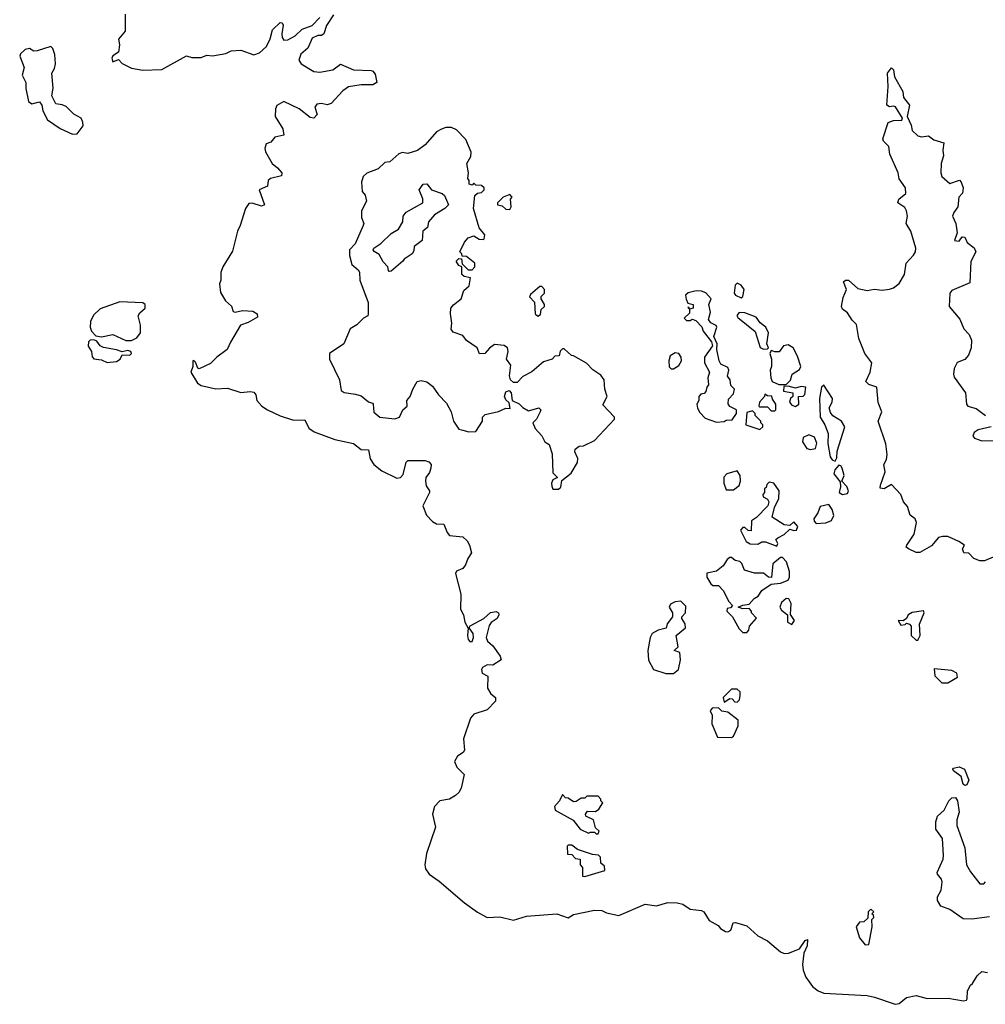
# Model space of a CAD drawing. Extents: x 2551545 to 2886624, y 315747 to 489036.
# Tile 10 of 119: x 2568630 to 2573763, y 356694 to 361929. Entities that reach past the tile are written whole.
import ezdxf

# ---------------------------------------------------------------- set-up
doc = ezdxf.new("R2010")
doc.units = 0

msp = doc.modelspace()

# ---------------------------------------------------------------- linework, layer by layer
at = {"layer": '0CON10XD'}
for points in [[(2569190.6, 361959.4), (2569191.1, 361868.9), (2569155.8, 361825), (2569160, 361795), (2569155, 361757.5), (2569125, 361736.7), (2569120, 361725), (2569124.5, 361704.5), (2569155, 361717.5), (2569175.6, 361695.6), (2569225, 361671.4), (2569285, 361660.8), (2569385, 361664.2), (2569517, 361737), (2569545, 361727.5), (2569595, 361727.5), (2569625, 361740), (2569655, 361737.5), (2569725, 361750), (2569755, 361763.3), (2569805, 361767.5), (2569875, 361743.3), (2569905, 361753.3), (2569942.5, 361787.5), (2569962, 361828), (2569974.5, 361875), (2570015, 361914), (2570025, 361913.3), (2570030, 361900), (2570022.9, 361855), (2570025.8, 361835), (2570035, 361820), (2570055, 361822.2), (2570095, 361843.6), (2570131.4, 361878.6), (2570185, 361897.7), (2570225, 361941.3)], [(2570298.2, 361955), (2570261, 361899), (2570246, 361854), (2570235, 361846), (2570214.8, 361845.2), (2570185, 361831.5), (2570161.8, 361778.2), (2570125, 361746.2), (2570114, 361715), (2570126.7, 361695), (2570194.6, 361654.6), (2570225, 361650), (2570295, 361661.9), (2570335, 361693.1), (2570405, 361663.3), (2570498.5, 361658.5), (2570508, 361655), (2570518.9, 361638.9), (2570529.2, 361595), (2570507.8, 361582.2), (2570445, 361582.7), (2570378.4, 361571.6), (2570348.5, 361551.4), (2570285, 361484.3), (2570265, 361477.5), (2570235, 361483.5), (2570210, 361480), (2570199.4, 361465), (2570210.8, 361425), (2570194.2, 361405.8), (2570175, 361408.6), (2570115.7, 361455), (2570035, 361493.8), (2569997, 361473), (2569990, 361455), (2569988.8, 361415), (2570028.9, 361348.9), (2570034, 361316), (2569986.7, 361305), (2569965, 361277.5), (2569940, 361270), (2569933.3, 361245), (2569936.4, 361226.4), (2569972, 361165), (2570000.8, 361140.8)], [(2568910.7, 361320.7), (2568935, 361322.5), (2568966.7, 361365), (2568966.2, 361385), (2568957.5, 361405), (2568917, 361427), (2568877, 361467), (2568855, 361477.5), (2568821.7, 361481.7), (2568800, 361525), (2568807.5, 361565), (2568800, 361645), (2568815, 361670), (2568820, 361695), (2568817.5, 361745), (2568807, 361777), (2568795, 361787.5), (2568723, 361763), (2568705, 361762.5), (2568683, 361777), (2568659.3, 361770.7), (2568635, 361747.5), (2568630, 361735), (2568653.8, 361675), (2568642.5, 361635), (2568663.3, 361595), (2568663.3, 361563.3), (2568677.5, 361495), (2568695, 361482.5), (2568735, 361492.5), (2568747.5, 361475), (2568753.3, 361445), (2568777, 361397), (2568845, 361350), (2568910.7, 361320.7)], [(2573805, 359072.2), (2573758.6, 359051.4), (2573735, 359051.1), (2573703.3, 359065), (2573675, 359092.5), (2573650, 359095), (2573642.5, 359115), (2573652.5, 359135), (2573623.3, 359155), (2573565, 359180.8), (2573535, 359182), (2573515, 359176), (2573477.6, 359132.4), (2573415, 359096.4), (2573395, 359096.5), (2573356, 359115), (2573343.1, 359125), (2573345.6, 359135), (2573385.9, 359194.1), (2573396.8, 359255), (2573390, 359275), (2573364.4, 359295), (2573350.3, 359340.3), (2573328.4, 359365), (2573314, 359404), (2573265, 359458), (2573225.3, 359434.6), (2573205, 359437.5), (2573205.6, 359455), (2573231.9, 359525), (2573224.3, 359565), (2573239, 359591), (2573242, 359618), (2573235, 359673.3), (2573194.3, 359795), (2573214, 359845), (2573194.7, 359894.7), (2573187.1, 359975), (2573145, 359989.2), (2573128, 360005), (2573150.8, 360055), (2573160.8, 360105), (2573122.5, 360155), (2573090.9, 360235), (2573078.3, 360308.3), (2573055, 360332), (2573030.5, 360370.5), (2573005, 360390), (2572999.4, 360405), (2573007.4, 360452.6), (2573026.1, 360493.9), (2573010, 360535), (2573020, 360545), (2573036.2, 360545), (2573085, 360500), (2573135, 360488.8), (2573175, 360496.2), (2573215, 360491.2), (2573255, 360496.7), (2573276.1, 360503.9), (2573305, 360527.5), (2573333.3, 360575), (2573343.3, 360635), (2573382.3, 360677.7), (2573392, 360695), (2573394.2, 360715), (2573368.1, 360805), (2573342.5, 360845), (2573350, 360885), (2573345, 360913.3), (2573335, 360930), (2573298.8, 360955), (2573303.3, 360975), (2573341.2, 361005), (2573340, 361035), (2573305, 361082.5), (2573299.4, 361115), (2573256.2, 361215), (2573251.4, 361255), (2573222.7, 361282.7), (2573218.9, 361295), (2573247.8, 361382.2), (2573275, 361393.3), (2573320, 361395), (2573322.5, 361405), (2573285.5, 361465.5), (2573275, 361470), (2573255, 361466), (2573240.8, 361475), (2573246.7, 361575), (2573242.9, 361645), (2573265, 361673.3), (2573275, 361662.5), (2573280, 361625), (2573325, 361547.5), (2573328, 361515), (2573360, 361475), (2573348.8, 361415), (2573368.8, 361368.8), (2573375, 361340), (2573405, 361312), (2573425, 361306.9), (2573461.1, 361311.1), (2573489.8, 361289.8), (2573543.8, 361275), (2573537.3, 361235), (2573541.1, 361205), (2573528.1, 361165), (2573526.5, 361115), (2573532.2, 361095), (2573575, 361058.6), (2573625.5, 361075.5), (2573636, 361066), (2573645.4, 361034.6), (2573642.6, 361007.4), (2573621.9, 360985), (2573617.3, 360935), (2573595.4, 360905), (2573588.9, 360885), (2573606.7, 360845), (2573613.8, 360796.2), (2573600, 360755), (2573625, 360752.5), (2573640, 360775), (2573655, 360772.5), (2573666.2, 360745), (2573705, 360716.7), (2573712.5, 360695), (2573687, 360643), (2573680.7, 360529.3), (2573585, 360490), (2573574.3, 360475), (2573572, 360405), (2573627.3, 360337.3), (2573649.4, 360285), (2573677.1, 360255), (2573690, 360225), (2573688.2, 360185), (2573674.5, 360145), (2573655, 360122.9), (2573613.3, 360106.7), (2573598, 360075), (2573593.9, 360045), (2573598.5, 360028.5), (2573658.1, 359945), (2573664.2, 359885), (2573670, 359875), (2573715, 359861.5), (2573765, 359825.5)], [(2571465, 359432.5), (2571495, 359433.3), (2571507, 359443), (2571511.7, 359478.3), (2571561.7, 359518.3), (2571596.2, 359575), (2571596.4, 359596.4), (2571580.7, 359630.7), (2571583.9, 359646.1), (2571605, 359662.5), (2571627, 359663), (2571685, 359692.5), (2571792.5, 359805), (2571792.5, 359815), (2571730.7, 359880.7), (2571752.5, 359925), (2571740, 359965), (2571737.5, 360015), (2571719.3, 360039.3), (2571677, 360067), (2571643.6, 360103.6), (2571575, 360142.5), (2571563, 360143), (2571525, 360180), (2571515, 360180), (2571503, 360167), (2571498.3, 360141.7), (2571475, 360140), (2571460, 360125), (2571415, 360110), (2571353, 360057), (2571305, 360032.5), (2571275, 360000), (2571255, 360000), (2571240, 360015), (2571233.3, 360035), (2571241.7, 360091.7), (2571217.5, 360125), (2571227.5, 360165), (2571222.5, 360185), (2571205, 360196.7), (2571155, 360202.5), (2571127, 360183), (2571102.5, 360155), (2571075, 360153.3), (2571062.5, 360185), (2571005, 360223.3), (2570985, 360250), (2570935, 360267.5), (2570923, 360283), (2570927.5, 360315), (2570920, 360365), (2570922.5, 360395), (2570936.1, 360413.9), (2570976.7, 360445), (2570990.5, 360489.6), (2571020, 360515), (2571027, 360557), (2570993.6, 360563.6), (2570980, 360575), (2570980, 360615), (2570965, 360622.5), (2570950, 360645), (2570965, 360660), (2570978.3, 360658.3), (2570981.7, 360631.7), (2571015, 360600), (2571035, 360600), (2571050, 360615), (2571050, 360635), (2571005, 360670), (2570981.7, 360671.7), (2570980, 360685), (2570970, 360695), (2570993.9, 360746.1), (2571015, 360770), (2571045, 360780), (2571073, 360763), (2571095, 360760), (2571100, 360765), (2571102.5, 360785), (2571073, 360823), (2571043.3, 360925), (2571050, 360995), (2571063, 361007), (2571085, 361010), (2571100, 361025), (2571100, 361035), (2571085, 361047.5), (2571055, 361050), (2571045, 361060), (2571035, 361050), (2571020, 361055), (2571020, 361075), (2571012.5, 361085), (2571016.7, 361115), (2571007.5, 361165), (2571027.7, 361202.3), (2571030, 361225), (2571002.5, 361292.5), (2570953, 361343), (2570925, 361356.7), (2570895, 361356.2), (2570872.3, 361347.7), (2570845, 361333.3), (2570785.7, 361264.3), (2570745, 361233.3), (2570693, 361217), (2570665, 361222.5), (2570645, 361216.7), (2570597, 361173), (2570570.5, 361169.6), (2570535, 361136.7), (2570475, 361113.3), (2570456.7, 361095), (2570447.5, 361065), (2570450, 361015), (2570467, 360997), (2570473.8, 360965), (2570447.7, 360912.3), (2570448, 360878), (2570458.8, 360845), (2570456.2, 360835), (2570412.7, 360737.3), (2570384, 360705), (2570382.5, 360675), (2570395, 360627.5), (2570429.3, 360599.3), (2570436.4, 360586.4), (2570437.5, 360545), (2570482.5, 360425), (2570482.5, 360365), (2570480, 360355), (2570457, 360343), (2570423, 360307), (2570387.5, 360285), (2570352.5, 360205), (2570276.7, 360155), (2570276.7, 360125), (2570330, 360015), (2570338.3, 359958.3), (2570355, 359946.2), (2570415, 359938.8), (2570445, 359928.8), (2570485, 359897.5), (2570505, 359890), (2570510, 359885), (2570513, 359843), (2570545, 359816.7), (2570625, 359806.2), (2570650, 359815), (2570667.5, 359855), (2570690, 359875), (2570687.5, 359905), (2570706.7, 359925), (2570720, 359965), (2570742.5, 360005), (2570765, 360011.2), (2570793.9, 360003.9), (2570825, 359980), (2570856, 359935), (2570899.5, 359889.5), (2570924.2, 359845), (2570936.2, 359795), (2570965, 359752.5), (2570985, 359746.7), (2571017, 359737), (2571055, 359740), (2571090, 359795), (2571090, 359815), (2571105, 359830), (2571175, 359846.2), (2571215, 359863.8), (2571237.5, 359862.5), (2571232.5, 359892.5), (2571215, 359907.5), (2571206.7, 359925), (2571215, 359950), (2571232.5, 359957.5), (2571242.5, 359945), (2571247.5, 359905), (2571286.1, 359886.1), (2571305, 359867.5), (2571335, 359850), (2571390, 359865), (2571400, 359855), (2571397.5, 359845), (2571376.7, 359805), (2571357.5, 359785), (2571370, 359755), (2571406.1, 359716.1), (2571422.5, 359685), (2571445, 359670), (2571460.7, 359620.7), (2571465, 359520), (2571490, 359495), (2571465, 359482.5), (2571457.5, 359465), (2571458.3, 359448.3), (2571465, 359432.5)], [(2570000.8, 361140.8), (2570024.3, 361115), (2570021.4, 361098.6), (2569963.3, 361085), (2569951.2, 361075), (2569946.7, 361045), (2569902.5, 361025), (2569931.2, 360945), (2569915, 360938), (2569865, 360953.3), (2569848.3, 360951.7), (2569830, 360925), (2569802.5, 360835), (2569787.5, 360805), (2569761.7, 360698.3), (2569710, 360615), (2569700, 360585), (2569700, 360545), (2569692.5, 360525), (2569698.3, 360478.3), (2569723.6, 360433.6), (2569756.2, 360406.2), (2569765, 360377.5), (2569775, 360374), (2569815, 360383.1), (2569869.2, 360379.2), (2569893.3, 360365), (2569895, 360347.5), (2569845, 360318.6), (2569804.1, 360305.9), (2569750, 360215), (2569733.3, 360175), (2569678.8, 360135), (2569645, 360101.2), (2569585, 360073.3), (2569576.7, 360076.7), (2569565, 360107.5), (2569555, 360117.5), (2569550, 360115), (2569550, 360085), (2569540, 360055), (2569575, 359997.1), (2569595, 359984.2), (2569672.9, 359967.1), (2569735, 359970.8), (2569805, 359947.1), (2569855, 359952.5), (2569875, 359948), (2569886, 359935), (2569890, 359905), (2569916.9, 359875), (2569947.8, 359855), (2570015, 359822.6), (2570085, 359799.3), (2570145, 359801.1), (2570167.9, 359757.9), (2570195, 359738.7), (2570305, 359697.9), (2570405, 359675.3), (2570445, 359644.1), (2570485, 359641.9), (2570492.8, 359595), (2570513.3, 359563.3), (2570555, 359530.5), (2570635, 359492.3), (2570654.8, 359495.2), (2570668.5, 359511.5), (2570685, 359576.2), (2570693.8, 359586.2), (2570785, 359585.3), (2570805, 359578.5), (2570817.3, 359565), (2570816.6, 359545), (2570809.2, 359520.8), (2570788.5, 359495), (2570786.9, 359475), (2570791.5, 359451.4), (2570809.4, 359425), (2570808.5, 359415), (2570773.9, 359343.9), (2570792, 359295), (2570825, 359261.6), (2570845, 359249.5), (2570885, 359247.3), (2570902.6, 359202.6), (2570915, 359186.7), (2570985, 359180), (2571008.4, 359158.4), (2571021.6, 359135), (2571031.3, 359095), (2571011.8, 359065), (2570999.6, 359030.4), (2570985, 359011.9), (2570952.2, 358997.8), (2570946.4, 358985), (2570975.3, 358875), (2570974.3, 358795), (2570988.8, 358765), (2570995.7, 358725), (2571014, 358694), (2571010.4, 358655), (2571015, 358633.8), (2571025, 358621.2), (2571035, 358623.3), (2571043.1, 358645), (2571040.5, 358665), (2571020, 358695), (2571024.2, 358705.8), (2571096.7, 358745), (2571133.1, 358776.9), (2571163, 358783), (2571175.8, 358775), (2571177.8, 358765), (2571167.8, 358745), (2571136.3, 358723.7), (2571125, 358708.8), (2571110, 358645), (2571116.2, 358625), (2571145, 358600), (2571184, 358545), (2571188.8, 358525), (2571145, 358496.7), (2571115, 358498.6), (2571090, 358485), (2571084.4, 358475), (2571089.2, 358455), (2571119.3, 358439.3), (2571116.7, 358375), (2571135, 358344.2), (2571160, 358325), (2571160, 358305), (2571115, 358260), (2571045, 358235.8), (2571025.8, 358215), (2570990, 358105), (2570994.2, 358045), (2570987.4, 358032.6), (2570957.2, 358012.8), (2570941.9, 357985), (2570953.8, 357955), (2570992.5, 357915), (2570977.3, 357842.7), (2570965, 357820), (2570946.6, 357803.4), (2570915, 357784.5), (2570864.2, 357775), (2570834.6, 357745), (2570825.3, 357705), (2570840, 357635), (2570793.3, 357495), (2570783.5, 357435), (2570787.3, 357415), (2570807.2, 357385), (2570859.2, 357349.2), (2570994.1, 357234.1), (2571063.2, 357183.2), (2571115, 357155.7), (2571181.8, 357158.2), (2571255, 357141.9), (2571325, 357161.8), (2571485, 357175.4), (2571545, 357152.9), (2571575, 357170.6), (2571685, 357194.3), (2571725, 357192), (2571750.3, 357180.3), (2571815, 357166.2), (2571955, 357225.7), (2572015, 357218), (2572075, 357235.8), (2572125, 357234), (2572155, 357225.7), (2572195, 357200), (2572255, 357192), (2572266.2, 357185), (2572295, 357138.8), (2572343.6, 357113.6), (2572356.1, 357096.1), (2572381.7, 357081.7), (2572395, 357080), (2572411.2, 357088.8), (2572423, 357127), (2572435, 357128.8), (2572495, 357110.8), (2572555, 357057.5), (2572605, 357032), (2572675, 356972.5), (2572695, 356964.4), (2572716.7, 356965), (2572775, 356988.6), (2572805, 357032.5), (2572818.3, 357038.3), (2572816.8, 357005), (2572798.2, 356965), (2572791.8, 356905), (2572795.4, 356875), (2572808.7, 356838.7), (2572845, 356789.2), (2572875.4, 356765.4), (2572905, 356753.8), (2573135, 356740), (2573175, 356732.5), (2573285, 356693.8), (2573305, 356698.1), (2573345, 356729.4), (2573395, 356740), (2573455, 356725.4), (2573566.5, 356726.5), (2573648.3, 356711.7), (2573663.3, 356715), (2573667.5, 356722.5), (2573669.2, 356765), (2573684, 356795), (2573696.2, 356805), (2573720, 356845), (2573745, 356867.5), (2573775, 356863.8)], [(2570595, 360590), (2570590, 360595), (2570587.5, 360615), (2570561.7, 360641.7), (2570541.7, 360681.7), (2570515, 360697.5), (2570510, 360705), (2570513.3, 360715), (2570550.3, 360739.7), (2570605, 360793.3), (2570643.9, 360816.1), (2570667.5, 360855), (2570668.8, 360885), (2570685, 360906.7), (2570772.5, 360955), (2570773.9, 360976.1), (2570754.4, 361025), (2570774.2, 361055), (2570795, 361057.1), (2570820, 361025), (2570875.5, 361005.5), (2570888.8, 360995), (2570910, 360945), (2570890, 360925), (2570835, 360892.5), (2570802.5, 360855), (2570797.5, 360825), (2570772.5, 360805), (2570768.8, 360755), (2570727.5, 360722.5), (2570725, 360700), (2570716.2, 360685), (2570673.3, 360656.7), (2570667.5, 360645), (2570605, 360592.5), (2570595, 360590)], [(2571235, 360920), (2571242.5, 360935), (2571240, 360975), (2571247.5, 360985), (2571235, 361000), (2571200, 360985), (2571170, 360955), (2571170, 360945), (2571195, 360940), (2571215, 360922.5), (2571235, 360920)], [(2572465, 360450.8), (2572475, 360456.7), (2572480.6, 360495), (2572465, 360518), (2572445, 360528.8), (2572433, 360517), (2572427.8, 360475), (2572435, 360464.4), (2572465, 360450.8)], [(2571385, 360352.5), (2571398.3, 360361.7), (2571401.7, 360388.3), (2571420, 360405), (2571420, 360415), (2571402.5, 360445), (2571403, 360457), (2571420, 360475), (2571420, 360495), (2571405, 360510), (2571395, 360510), (2571345, 360467.5), (2571340, 360455), (2571367, 360427), (2571370, 360365), (2571385, 360352.5)], [(2572335, 359790), (2572375, 359792.5), (2572385, 359800), (2572418.3, 359801.7), (2572440, 359835), (2572440, 359855), (2572405, 359872.5), (2572397, 359887), (2572398.3, 359911.7), (2572425, 359940), (2572430, 359965), (2572410, 359985), (2572407.5, 360015), (2572393, 360033), (2572400, 360065), (2572395, 360080), (2572357.7, 360097.7), (2572348, 360115), (2572336.4, 360176.4), (2572338.8, 360205), (2572320, 360245), (2572336.7, 360295), (2572333, 360303), (2572305, 360317.5), (2572292.5, 360335), (2572303.3, 360375), (2572293.3, 360415), (2572306.7, 360445), (2572277.3, 360477.3), (2572255, 360486.7), (2572227, 360487), (2572183, 360477), (2572170, 360465), (2572173, 360443), (2572181.7, 360421.7), (2572210, 360415), (2572210, 360395), (2572190, 360390), (2572188.3, 360398.3), (2572181.7, 360398.3), (2572190, 360390), (2572191.7, 360368.3), (2572163, 360343), (2572175, 360330), (2572195, 360330), (2572205, 360337.5), (2572225, 360330), (2572257, 360297), (2572263.9, 360273.9), (2572307, 360217), (2572312.5, 360195), (2572270, 360135), (2572270, 360105), (2572297.5, 360055), (2572287.5, 360025), (2572291.7, 359988.3), (2572282.5, 359975), (2572278.3, 359951.7), (2572268.3, 359941.7), (2572251.7, 359938.3), (2572240, 359925), (2572240, 359905), (2572230, 359885), (2572233, 359863), (2572245, 359840), (2572275, 359810), (2572335, 359790)], [(2569225, 360223.7), (2569252.6, 360237.4), (2569272.3, 360265), (2569272.8, 360305), (2569260, 360355), (2569269, 360371), (2569296.7, 360395), (2569296.2, 360415), (2569285, 360424.6), (2569161.5, 360428.5), (2569057.4, 360392.6), (2569021.5, 360358.5), (2569006.3, 360325), (2569004.2, 360295), (2569012.3, 360272.3), (2569035, 360249.1), (2569065, 360243.1), (2569125, 360256.1), (2569194.3, 360224.3), (2569225, 360223.7)], [(2572585, 360177.5), (2572605, 360180), (2572610, 360185), (2572602.5, 360205), (2572610, 360265), (2572596.7, 360295), (2572567, 360317), (2572545, 360347.5), (2572485, 360370), (2572455, 360372.5), (2572443, 360357), (2572447.5, 360345), (2572540.7, 360270.7), (2572567, 360187), (2572585, 360177.5)], [(2569095, 360107), (2569145, 360111), (2569163.8, 360125), (2569175, 360147.5), (2569215, 360146.4), (2569224.5, 360155), (2569220, 360165), (2569205, 360170.4), (2569175, 360162.5), (2569144.6, 360174.6), (2569075, 360185.5), (2569057.1, 360195), (2569039.2, 360219.2), (2569025, 360227.5), (2569005, 360225.3), (2568995, 360216.2), (2568993.3, 360193.3), (2569011, 360165), (2569015.9, 360135.9), (2569025, 360126.4), (2569065, 360120.4), (2569095, 360107)], [(2572105, 360072.5), (2572135, 360090), (2572148, 360115), (2572146, 360135), (2572134, 360154), (2572115, 360158), (2572088.3, 360141.7), (2572081.2, 360115), (2572083.6, 360083.6), (2572093, 360073), (2572105, 360072.5)], [(2572705, 359990), (2572727, 360013), (2572736.2, 360045), (2572775, 360069.2), (2572781.9, 360085), (2572765, 360140), (2572741.2, 360185), (2572715, 360200), (2572690, 360195), (2572667, 360163), (2572645, 360162.5), (2572625, 360170), (2572617.5, 360155), (2572627.5, 360125), (2572627.5, 360085), (2572620, 360065), (2572622.5, 360025), (2572630, 360005), (2572665, 359990), (2572705, 359990)], [(2572755, 359872.5), (2572772.5, 359885), (2572770, 359925), (2572795, 359927.5), (2572803.8, 359936.2), (2572808.8, 359975), (2572785, 359979.2), (2572755, 359970), (2572715, 359980), (2572691.7, 359978.3), (2572690, 359955), (2572740, 359945), (2572740, 359925), (2572727.5, 359915), (2572722.5, 359895), (2572735, 359880), (2572755, 359872.5)], [(2572965, 359582.5), (2572975, 359600), (2572976.7, 359635), (2573016, 359765), (2572998.8, 359795), (2572953.4, 359823.4), (2572940, 359840), (2572933.5, 359865), (2572948.5, 359895), (2572950.5, 359915), (2572905, 359986.7), (2572892.5, 359975), (2572881.2, 359915), (2572885.8, 359815), (2572910, 359775), (2572928.3, 359728.3), (2572926.1, 359676.1), (2572938, 359605), (2572949.5, 359589.6), (2572965, 359582.5)], [(2572645, 359850), (2572650, 359855), (2572650, 359885), (2572631.7, 359911.7), (2572628.3, 359928.3), (2572605, 359930), (2572591.7, 359938.3), (2572590, 359925), (2572562.5, 359895), (2572560, 359875), (2572565, 359870), (2572605, 359870), (2572625, 359850), (2572645, 359850)], [(2572565, 359750), (2572580, 359765), (2572580, 359775), (2572570, 359785), (2572570, 359795), (2572540, 359825), (2572540, 359835), (2572525, 359850), (2572495, 359840), (2572490, 359775), (2572565, 359750)], [(2573795, 359764), (2573725, 359747.8), (2573704.2, 359735), (2573698, 359715), (2573706.2, 359705), (2573745, 359689.4), (2573821.7, 359691.7)], [(2572835, 359643.8), (2572860, 359650), (2572867, 359677), (2572855, 359710), (2572825, 359722.5), (2572795, 359707.5), (2572791.2, 359685), (2572815, 359650), (2572835, 359643.8)], [(2572425, 359430), (2572455, 359452.5), (2572461.2, 359475), (2572460, 359505), (2572445, 359530), (2572390, 359515), (2572373.6, 359496.4), (2572373.8, 359465), (2572385, 359430), (2572425, 359430)], [(2573005, 359404), (2573030.7, 359409.3), (2573036, 359425), (2573027.3, 359447.3), (2573000, 359475), (2573012.5, 359505), (2573003.3, 359545), (2572995, 359557.5), (2572985, 359560), (2572963.3, 359535), (2572957.5, 359515), (2572991.7, 359471.7), (2572993.3, 359445), (2572986.7, 359415), (2573005, 359404)], [(2572655, 359130), (2572660, 359145), (2572650, 359165), (2572660, 359175), (2572695, 359192.5), (2572725, 359220), (2572745, 359212.5), (2572760, 359215), (2572767.5, 359235), (2572745, 359260), (2572725, 359240), (2572695, 359242.5), (2572630, 359285), (2572642.5, 359335), (2572666.4, 359383.6), (2572667.5, 359425), (2572640, 359465), (2572615, 359470), (2572601.7, 359458.3), (2572598.3, 359441.7), (2572590, 359435), (2572590, 359415), (2572580, 359405), (2572581.7, 359391.7), (2572605, 359380), (2572612.5, 359365), (2572607.5, 359345), (2572547.7, 359282.3), (2572520, 359265), (2572518.3, 359211.7), (2572503, 359213), (2572485, 359230), (2572475, 359230), (2572462.5, 359215), (2572492.5, 359155), (2572513, 359143), (2572555, 359140), (2572575, 359152.5), (2572595, 359152.5), (2572655, 359130)], [(2572865, 359250), (2572915, 359253.3), (2572945, 359266.7), (2572957.7, 359292.3), (2572950, 359325), (2572931.7, 359351.7), (2572885, 359340), (2572873.6, 359306.4), (2572852.5, 359275), (2572853, 359263), (2572865, 359250)], [(2572495, 358670), (2572507, 358683), (2572510, 358705), (2572547.5, 358747.5), (2572520, 358775), (2572520, 358785), (2572508.3, 358798.3), (2572475, 358797.5), (2572450, 358805), (2572473.6, 358816.4), (2572508.3, 358821.7), (2572535, 358852.5), (2572556.4, 358863.6), (2572576.1, 358893.9), (2572625, 358927.5), (2572675, 358932.5), (2572715, 358950), (2572722.5, 358965), (2572722.5, 358995), (2572707, 359047), (2572685, 359070), (2572675, 359070), (2572633.9, 359036.1), (2572627.5, 358962.5), (2572610, 358965), (2572585, 358986.7), (2572537, 358987), (2572483, 359003), (2572468.3, 359038.3), (2572458.3, 359048.3), (2572433, 359053), (2572415, 359070), (2572405, 359070), (2572391.7, 359058.3), (2572370, 359025), (2572335, 358997.5), (2572283, 358987), (2572282.5, 358965), (2572305, 358930), (2572315, 358920), (2572345, 358920), (2572370, 358895), (2572400, 358835), (2572420, 358815), (2572408.3, 358801.7), (2572391.7, 358798.3), (2572390, 358785), (2572420, 358755), (2572455, 358690), (2572475, 358670), (2572495, 358670)], [(2572735, 358713.3), (2572748.8, 358735), (2572727, 358767), (2572731.2, 358825), (2572719.3, 358849.3), (2572705, 358852.5), (2572679.5, 358830.4), (2572671.2, 358805), (2572680.3, 358790.3), (2572712.5, 358765), (2572712.5, 358725), (2572735, 358713.3)], [(2572105, 358453.3), (2572132.5, 358475), (2572142.5, 358525), (2572140, 358565), (2572110, 358575), (2572130, 358595), (2572120, 358655), (2572170, 358695), (2572167, 358717), (2572150, 358745), (2572150, 358755), (2572170, 358775), (2572171.7, 358811.7), (2572145, 358837.5), (2572115, 358833.8), (2572089.3, 358820.7), (2572083.3, 358805), (2572100, 358775), (2572100, 358755), (2572073, 358717), (2572066.4, 358693.6), (2572025, 358682.5), (2571992.5, 358665), (2571982.5, 358645), (2571970, 358575), (2571973.6, 358523.6), (2572000, 358475), (2572065, 358453.3), (2572105, 358453.3)], [(2573405, 358630), (2573417.5, 358655), (2573413.3, 358715), (2573438, 358775), (2573435, 358786.7), (2573375, 358777.5), (2573352.9, 358765), (2573343.9, 358746.1), (2573327.5, 358732.5), (2573300, 358735), (2573315, 358710), (2573337, 358713), (2573345, 358720), (2573360, 358715), (2573370, 358705), (2573370, 358655), (2573395, 358630), (2573405, 358630)], [(2573565, 358402.5), (2573616.4, 358433.6), (2573612.5, 358455), (2573585, 358468.8), (2573491.7, 358478.3), (2573495, 358440), (2573533, 358403), (2573565, 358402.5)], [(2572445, 358300), (2572457, 358313), (2572460, 358335), (2572460, 358355), (2572445, 358370), (2572415, 358370), (2572370, 358325), (2572375, 358300), (2572405, 358320), (2572418.3, 358318.3), (2572431.7, 358301.7), (2572445, 358300)], [(2572415, 358112.5), (2572425, 358120), (2572450, 358175), (2572450, 358205), (2572395, 358247.5), (2572363, 358253), (2572345, 358270), (2572311.7, 358268.3), (2572300, 358255), (2572311.7, 358231.7), (2572310, 358185), (2572340, 358115), (2572415, 358112.5)], [(2573655, 357857.5), (2573646, 357865), (2573634.6, 357904.6), (2573593.8, 357935), (2573590, 357945), (2573595, 357950), (2573625, 357955.7), (2573653.3, 357945), (2573675.6, 357885), (2573665, 357860), (2573655, 357857.5)], [(2571705, 357600), (2571710, 357615), (2571691.7, 357631.7), (2571680, 357675), (2571640, 357695), (2571637.5, 357705), (2571648.3, 357721.7), (2571691.7, 357718.3), (2571709.3, 357730.7), (2571730, 357765), (2571720, 357775), (2571720, 357785), (2571705, 357800), (2571645, 357800), (2571635, 357790), (2571615, 357790), (2571588.3, 357771.7), (2571575, 357770), (2571545, 357790), (2571531.7, 357791.7), (2571515, 357810), (2571500, 357775), (2571473.8, 357745), (2571477, 357727), (2571573, 357673), (2571610, 357625), (2571653.6, 357603.6), (2571665, 357610), (2571685, 357610), (2571695, 357600), (2571705, 357600)], [(2573785, 357159.5), (2573692.7, 357147.3), (2573645, 357148.6), (2573575, 357198.1), (2573526.2, 357216.2), (2573509.6, 357245), (2573510, 357265), (2573528.5, 357301.5), (2573533.4, 357343.4), (2573529.7, 357359.7), (2573508.6, 357385), (2573506.9, 357395), (2573540, 357465), (2573541.8, 357485), (2573536.2, 357575), (2573501.2, 357625), (2573499.6, 357665), (2573508.9, 357695), (2573544.6, 357725.4), (2573569.2, 357775), (2573585, 357791.8), (2573605, 357793.1), (2573615.3, 357775.3), (2573624.6, 357715.4), (2573612.9, 357675), (2573612.7, 357645), (2573653.9, 357525), (2573663.8, 357435), (2573685, 357397.5), (2573733.8, 357335), (2573755, 357334.2), (2573763.8, 357345)], [(2571635, 357373.8), (2571740, 357405), (2571738.3, 357428.3), (2571720, 357445), (2571717, 357477), (2571706.4, 357486.4), (2571675, 357490), (2571595, 357517.5), (2571565, 357540), (2571545, 357540), (2571540, 357535), (2571541.7, 357491.7), (2571565, 357490), (2571585, 357470), (2571610, 357465), (2571610, 357435), (2571621.7, 357421.7), (2571622.5, 357375), (2571635, 357373.8)], [(2573125, 357010), (2573145, 357012.5), (2573162.5, 357105), (2573160, 357145), (2573170, 357155), (2573168.3, 357168.3), (2573160, 357175), (2573170, 357185), (2573155, 357200), (2573140, 357185), (2573138.3, 357151.7), (2573118.3, 357131.7), (2573095, 357130), (2573077.5, 357105), (2573095, 357047.5), (2573125, 357010)]]:
    msp.add_lwpolyline(points, dxfattribs=at)

doc.saveas('drawing.dxf')
